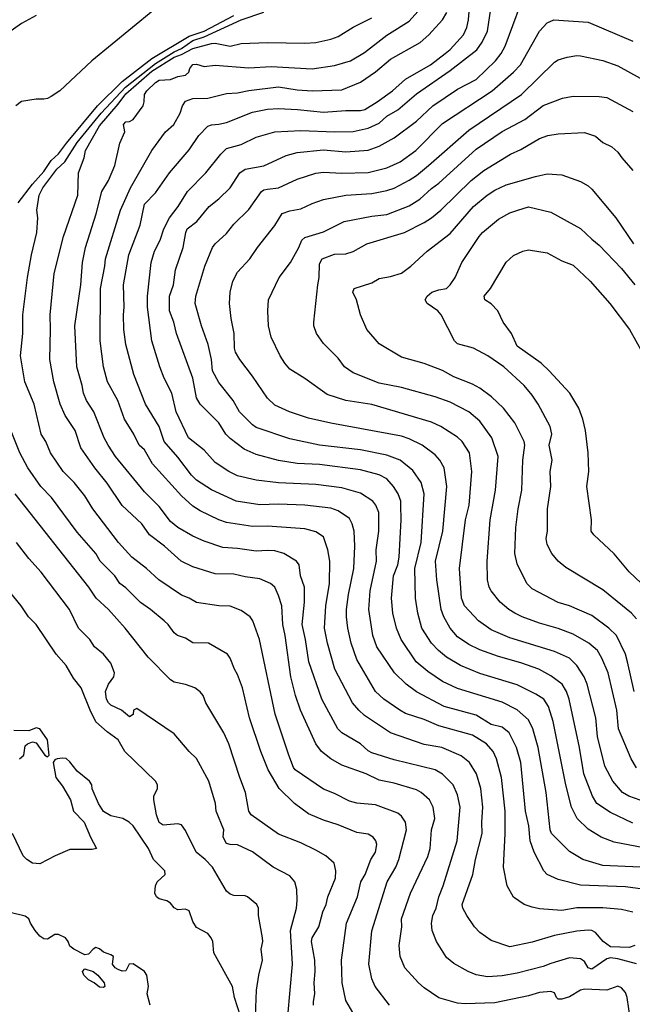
# Model space of a CAD drawing. Header units: metres. Extents: x -46681 to -43747, y -240911 to -237677.
# Tile 36 of 256: x -45978 to -45896, y -240697 to -240565. Entities that reach past the tile are written whole.
import ezdxf

# ---------------------------------------------------------------- set-up
doc = ezdxf.new("R2010")
doc.units = ezdxf.units.M
doc.layers.add('CONTOUR_INDEX', color=1, linetype='Continuous')
doc.layers.add('CONTOUR_INTER', color=3, linetype='Continuous')

msp = doc.modelspace()

# ---------------------------------------------------------------- linework, layer by layer
at = {"layer": 'CONTOUR_INDEX'}
for points, elevation in [([(-45895.83, -240689.02), (-45896.6, -240689.32), (-45899.1, -240689.2), (-45900.08, -240688.52), (-45901.1, -240687.31), (-45901.61, -240687.02), (-45902.1, -240686.96), (-45903.6, -240687.13), (-45906.6, -240687.71), (-45909.6, -240688.6), (-45912.6, -240689.2), (-45915.1, -240688.37), (-45916.6, -240687.3), (-45917.32, -240686.52), (-45918.35, -240685.02), (-45918.89, -240684.02), (-45918.99, -240683.52), (-45917.55, -240679.52), (-45917.21, -240677.52), (-45916.29, -240674.02), (-45916.36, -240672.52), (-45916.2, -240670.52), (-45916.48, -240668.02), (-45917.06, -240666.02), (-45918.01, -240664.52), (-45919.1, -240663.63), (-45921.69, -240662.52), (-45924.1, -240662.11), (-45928.6, -240660.56), (-45932.1, -240658.23), (-45932.86, -240657.52), (-45933.67, -240656.52), (-45936.06, -240652.02), (-45937.04, -240648.52), (-45937.45, -240646.52), (-45937.27, -240643.52), (-45936.78, -240640.52), (-45936.74, -240637.52), (-45936.99, -240636.02), (-45937.6, -240634.28), (-45938.6, -240633.63), (-45940.1, -240633.22), (-45945.1, -240632.84), (-45947.1, -240632.9), (-45950.6, -240632.36), (-45951.6, -240632.01), (-45954.1, -240630.79), (-45955.1, -240630.19), (-45956.6, -240628.79), (-45960.5, -240624.52), (-45961.6, -240622.64), (-45962.31, -240622.02), (-45963.02, -240620.52), (-45964.28, -240618.52), (-45965.15, -240616.02), (-45966.54, -240613.52), (-45967.1, -240611.52), (-45967.55, -240608.02), (-45967.48, -240601.02), (-45966.9, -240598.02), (-45966.82, -240597.02), (-45964.79, -240590.52), (-45963.45, -240587.52), (-45960.62, -240582.52), (-45958.75, -240580.02), (-45957.64, -240579.02), (-45956.81, -240577.52), (-45956.5, -240576.52), (-45956.1, -240575.92), (-45955.1, -240575.53), (-45953.1, -240575.49), (-45950.6, -240574.88), (-45949.1, -240574.78), (-45947.6, -240574.46), (-45943.6, -240573.99), (-45941.1, -240574.4), (-45939.1, -240574.52), (-45935.1, -240574.4), (-45932.6, -240573.38), (-45930.6, -240571.98), (-45928.6, -240570.3), (-45924.6, -240568.07), (-45923.45, -240567.02), (-45921.64, -240565.02), (-45921.03, -240564.02)], 120), ([(-45904.92, -240570.02), (-45903.6, -240569.77), (-45903.1, -240569.82), (-45900.1, -240570.48), (-45898.1, -240571.17), (-45893.83, -240573.52)], 125), ([(-45896.1, -240672.64), (-45899.1, -240671.23), (-45900.91, -240670.02), (-45901.52, -240669.02), (-45902.68, -240666.02), (-45903.26, -240662.52), (-45904.65, -240656.02), (-45905, -240655.02), (-45905.59, -240654.02), (-45907.1, -240652.89), (-45908.72, -240652.02), (-45911.1, -240651.17), (-45914.1, -240650.32), (-45916.6, -240649.41), (-45918.1, -240648.72), (-45919.6, -240647.66), (-45920.58, -240646.52), (-45921.43, -240645.02), (-45921.79, -240644.02), (-45922.38, -240640.02), (-45922.54, -240637.52), (-45921.57, -240633.52), (-45921.03, -240627.52), (-45921.39, -240625.02), (-45921.96, -240624.02), (-45922.6, -240623.29), (-45924.36, -240622.02), (-45926.1, -240621.15), (-45927.1, -240620.79), (-45936.6, -240619.07), (-45939.6, -240618.39), (-45942.12, -240617.52), (-45944.1, -240616.66), (-45945.1, -240615.68), (-45947.1, -240612.74), (-45948.8, -240610.52), (-45949.39, -240609.52), (-45949.52, -240609.02), (-45949.54, -240607.02), (-45949.97, -240605.02), (-45950.18, -240603.02), (-45950.09, -240601.52), (-45949.72, -240600.02), (-45949.1, -240598.81), (-45947.44, -240597.02), (-45946.45, -240595.52), (-45944.1, -240592.57), (-45943.1, -240590.96), (-45942.1, -240590.62), (-45940.6, -240590.35), (-45939.1, -240589.6), (-45937.6, -240589.07), (-45934.6, -240588.49), (-45931.1, -240588.28), (-45929.1, -240587.88), (-45928.1, -240587.57), (-45926.1, -240586.49), (-45925.1, -240585.85), (-45923.49, -240584.52), (-45918.1, -240579.8), (-45911.01, -240575.02), (-45906.6, -240570.68), (-45906.1, -240570.38), (-45904.92, -240570.02)], 125), ([(-45893.38, -240642.02), (-45896.6, -240638.99), (-45898.6, -240636.56), (-45901.34, -240634.02), (-45901.68, -240633.52), (-45901.62, -240632.02), (-45902.25, -240627.52), (-45902, -240625.52), (-45902.08, -240623.02), (-45902.45, -240620.02), (-45902.82, -240618.52), (-45903.36, -240617.02), (-45904.56, -240615.02), (-45907.31, -240612.02), (-45908.41, -240611.02), (-45911.6, -240608.74), (-45912.38, -240607.02), (-45913.47, -240605.52), (-45914.19, -240604.02), (-45915.1, -240603.06), (-45915.93, -240602.52), (-45916.03, -240602.02), (-45915.2, -240601.02), (-45913.1, -240597.49), (-45912.1, -240596.57), (-45910.85, -240596.02)], 130), ([(-45910.85, -240596.02), (-45910.1, -240595.82), (-45907.6, -240596.23), (-45905.6, -240597.28), (-45904.1, -240597.89), (-45901.82, -240600.02), (-45899.2, -240603.02), (-45896.55, -240606.52), (-45894.84, -240609.52)], 130), ([(-45938.91, -240697.02), (-45938.94, -240696.52), (-45938.73, -240695.52), (-45938.83, -240694.02), (-45938.69, -240692.52), (-45938.75, -240691.02), (-45939.18, -240688.52), (-45939.12, -240688.02), (-45938.22, -240686.52), (-45937.65, -240684.52), (-45937.2, -240683.52), (-45936.99, -240682.52), (-45935.99, -240680.02), (-45935.93, -240679.02), (-45936.14, -240678.02), (-45937.28, -240677.02), (-45938.6, -240676.24), (-45940.6, -240675.27), (-45943.6, -240674.1), (-45947.26, -240671.52), (-45947.6, -240671.02), (-45948.02, -240668.52), (-45948.8, -240666.52), (-45950.27, -240662.02), (-45950.96, -240660.52), (-45953.36, -240656.52), (-45953.73, -240655.52), (-45954.1, -240655.03), (-45954.83, -240654.52), (-45956.1, -240654.06), (-45957.6, -240653.74), (-45958.1, -240653.44), (-45961.1, -240650.42), (-45964.17, -240646.52), (-45966.43, -240644.02), (-45968.06, -240642.52), (-45969.06, -240641.02), (-45978.95, -240628.52)], 115)]:
    msp.add_lwpolyline(points, dxfattribs=dict(at, elevation=elevation))
at = {"layer": 'CONTOUR_INTER'}
for points, elevation in [([(-45896.1, -240684.58), (-45897.6, -240684.21), (-45900.1, -240683.97), (-45903.6, -240684), (-45905.6, -240684.35), (-45908.6, -240684.12), (-45909.6, -240683.92), (-45910.65, -240683.52), (-45912.1, -240682.54), (-45912.95, -240681.02), (-45913.46, -240678.52), (-45913.21, -240674.02), (-45913.2, -240671.02), (-45913.73, -240666.52), (-45914.37, -240664.02), (-45914.83, -240663.02), (-45915.71, -240662.02), (-45917.6, -240660.87), (-45922.1, -240659.6), (-45924.1, -240658.74), (-45926.6, -240657.93), (-45927.33, -240657.52), (-45929.47, -240656.02), (-45930.62, -240655.02), (-45933.1, -240650.7), (-45933.86, -240648.52), (-45934.32, -240646.52), (-45934.5, -240645.02), (-45934.5, -240644.02), (-45934.23, -240642.02), (-45933.52, -240638.52), (-45933.39, -240635.52), (-45933.47, -240633.52), (-45933.72, -240632.52), (-45934.1, -240631.81), (-45935.6, -240630.78), (-45936.6, -240630.46), (-45940.1, -240630.04), (-45943.6, -240629.9), (-45946.1, -240629.99), (-45949.28, -240629.52), (-45952.6, -240628), (-45954.6, -240626.69), (-45955.28, -240626.02), (-45957.1, -240623.59), (-45958.93, -240621.52), (-45959.63, -240619.52), (-45961.46, -240616.52), (-45963, -240612.52), (-45964.08, -240608.52), (-45964.36, -240606.52), (-45964.42, -240604.52), (-45964.29, -240603.52), (-45964.4, -240600.52), (-45963.67, -240596.52), (-45962.16, -240592.52), (-45961.6, -240589.7), (-45960.1, -240588.19), (-45958.22, -240585.52), (-45955.6, -240582.44), (-45954.31, -240580.52), (-45953.1, -240579.24), (-45952.6, -240579.06), (-45951.6, -240579.01), (-45950.6, -240578.78), (-45947.1, -240577.4), (-45945.1, -240576.98), (-45943.6, -240576.9), (-45941.06, -240577.02), (-45937.6, -240577.38), (-45934.6, -240577.17), (-45932.6, -240577.17), (-45932.04, -240577.02), (-45930.39, -240576.02), (-45928.34, -240574.52), (-45926.6, -240572.98), (-45923.25, -240571.02), (-45921.25, -240569.52), (-45920.6, -240568.99), (-45918.8, -240567.02), (-45918.36, -240566.02), (-45918.12, -240565.02), (-45917.67, -240559.52)], 121), ([(-45957.76, -240561.52), (-45968.66, -240570.52), (-45972.96, -240574.52), (-45974.1, -240575.27), (-45974.6, -240575.54), (-45975.1, -240575.63), (-45976.1, -240575.64), (-45978.1, -240575.95), (-45978.86, -240576.52)], 116), ([(-45895.6, -240691.5), (-45898.1, -240690.8), (-45899.1, -240690.69), (-45899.6, -240690.81), (-45901.6, -240692.22), (-45902.1, -240692.02), (-45902.6, -240691.19), (-45903.1, -240690.84), (-45904.6, -240690.69), (-45907.1, -240691.43), (-45908.1, -240691.86), (-45911.6, -240692.76), (-45913.6, -240693.1), (-45915.6, -240693.24), (-45917.1, -240692.95), (-45918.2, -240692.52), (-45920.1, -240691.46), (-45921.1, -240690.63), (-45922.42, -240688.52), (-45922.99, -240687.02), (-45923.11, -240686.02), (-45922.93, -240685.02), (-45922.47, -240684.02), (-45922.13, -240682.52), (-45921.51, -240681.02), (-45919.64, -240675.02), (-45919.27, -240670.52), (-45919.6, -240668.84), (-45920.2, -240667.52), (-45921.6, -240666.09), (-45922.6, -240665.5), (-45928.1, -240664.14), (-45931.1, -240663.24), (-45931.6, -240662.95), (-45932.6, -240662.02), (-45935.1, -240660.52), (-45935.67, -240660.02), (-45937.8, -240656.02), (-45939.53, -240651.02), (-45939.99, -240648.02), (-45940.45, -240646.02), (-45940.13, -240643.02), (-45940.14, -240641.02), (-45940.65, -240639.52), (-45940.83, -240638.02), (-45941.19, -240637.52), (-45942.92, -240636.52), (-45944.1, -240636.16), (-45945.1, -240636.09), (-45946.6, -240636.2), (-45949.1, -240635.85), (-45951.1, -240635.73), (-45953.6, -240634.87), (-45955.1, -240634.19), (-45957.1, -240633.04), (-45958.1, -240632.24), (-45959.6, -240630.21), (-45961.6, -240628.26), (-45965.47, -240623.52), (-45966.47, -240622.02), (-45966.99, -240621.02), (-45968.36, -240617.52), (-45969.34, -240616.02), (-45969.77, -240615.02), (-45969.93, -240614.02), (-45970.65, -240611.52), (-45970.92, -240606.02), (-45970.13, -240600.52), (-45969.88, -240597.52), (-45969.48, -240595.52), (-45968.07, -240591.02), (-45967.29, -240588.02), (-45966.41, -240586.52), (-45965.56, -240584.52), (-45964.91, -240581.52), (-45964.23, -240580.02), (-45964.41, -240579.02), (-45964.1, -240578.68), (-45963.6, -240578.62), (-45963.1, -240578.38), (-45961.78, -240576.52), (-45961.61, -240576.02), (-45961.6, -240575.01), (-45961.25, -240574.52), (-45960.1, -240573.4), (-45959.6, -240573.09), (-45958.1, -240573), (-45957.1, -240572.62), (-45956.1, -240572.41), (-45955.64, -240572.02), (-45955.51, -240571.52), (-45955.1, -240570.98), (-45954.6, -240570.93), (-45953.6, -240571.28), (-45952.1, -240571.09), (-45947.6, -240571.44), (-45944.6, -240571.25), (-45939.1, -240571.56), (-45936.1, -240571.14), (-45933.94, -240570.52), (-45932.1, -240569.39), (-45929.1, -240567.06), (-45926.1, -240565.18), (-45924.12, -240563.02)], 119), ([(-45893.1, -240678.63), (-45900.1, -240678.3), (-45902.8, -240677.52), (-45904.6, -240676.43), (-45906.99, -240674.02), (-45907.2, -240673.52), (-45907.71, -240668.52), (-45908.77, -240662.52), (-45909.52, -240660.02), (-45910.1, -240658.8), (-45911.6, -240657.48), (-45913.6, -240656.45), (-45919.6, -240654.6), (-45921.6, -240653.66), (-45923.6, -240652.34), (-45925.17, -240651.02), (-45927.17, -240648.02), (-45927.79, -240646.52), (-45928.3, -240644.52), (-45928.44, -240642.52), (-45928.2, -240639.52), (-45927.62, -240638.02), (-45927.41, -240637.02), (-45927.18, -240632.02), (-45927.21, -240630.02), (-45927.23, -240629.52), (-45927.58, -240628.52), (-45928.2, -240627.52), (-45929.08, -240626.52), (-45930.1, -240625.96), (-45932.6, -240625.3), (-45938.1, -240624.58), (-45941.1, -240624.45), (-45943.6, -240624.06), (-45946.6, -240623.26), (-45948.22, -240622.52), (-45950.1, -240621.09), (-45950.68, -240620.52), (-45951.62, -240619.02), (-45954.11, -240616.52), (-45954.6, -240615.67), (-45955.12, -240613.02), (-45957.3, -240607.02), (-45957.63, -240605.52), (-45958.21, -240604.02), (-45958.24, -240602.02), (-45957.68, -240600.52), (-45957.41, -240598.52), (-45956.39, -240595.52), (-45956.04, -240593.52), (-45955.84, -240593.02), (-45954.57, -240592.02), (-45952.92, -240590.02), (-45951.6, -240588.98), (-45950.1, -240587.54), (-45948.79, -240585.52), (-45948.1, -240585.03), (-45945.6, -240584.59), (-45942.6, -240583.21), (-45941.1, -240582.8), (-45937.6, -240582.43), (-45934.6, -240582.7), (-45931.6, -240582.47), (-45930.1, -240581.94), (-45928.1, -240580.8), (-45925.1, -240578.58), (-45922.9, -240576.52), (-45919.6, -240574.32), (-45917.1, -240572.99), (-45914.51, -240570.52), (-45913.76, -240569.52), (-45913.22, -240568.52), (-45911.17, -240563.02)], 123), ([(-45976.1, -240564.45), (-45978.08, -240565.52), (-45980.24, -240567.02)], 117), ([(-45978.51, -240589.52), (-45976.59, -240587.02), (-45975.1, -240585.32), (-45974.1, -240583.84), (-45973.1, -240582.97), (-45972.04, -240581.52), (-45967.88, -240576.52), (-45964.6, -240573.27), (-45960.6, -240570.19), (-45955.6, -240567.21), (-45953.6, -240566.52), (-45949.6, -240564.41)], 116), ([(-45928.75, -240697.02), (-45930.65, -240694.52), (-45931.1, -240693.52), (-45931.52, -240691.52), (-45931.1, -240687.07), (-45929.02, -240680.52), (-45927.9, -240678.52), (-45927.48, -240677.52), (-45926.47, -240673.52), (-45926.59, -240672.52), (-45927.1, -240671.69), (-45927.6, -240671.29), (-45930.6, -240670.17), (-45933.1, -240669.96), (-45934.1, -240669.7), (-45936.1, -240668.66), (-45937.6, -240668.1), (-45941.36, -240665.52), (-45941.6, -240665.17), (-45942.21, -240663.52), (-45944.07, -240658.02), (-45946.14, -240648.02), (-45947.06, -240645.52), (-45947.43, -240645.02), (-45948.6, -240644.15), (-45950.1, -240643.58), (-45951.6, -240643.53), (-45954.6, -240643.07), (-45955.6, -240642.48), (-45956.6, -240642.1), (-45959.67, -240640.02), (-45961.33, -240638.52), (-45963.29, -240637.02), (-45965.06, -240635.02), (-45968.51, -240630.52), (-45969.6, -240628.78), (-45971, -240627.02), (-45972.48, -240625.52), (-45974.2, -240623.02), (-45974.82, -240621.52), (-45975.42, -240620.52), (-45976.4, -240616.52), (-45977.65, -240613.52), (-45978.23, -240610.02), (-45977.91, -240607.02), (-45977.91, -240604.52), (-45977.27, -240599.52), (-45976.74, -240596.52), (-45976.03, -240593.52), (-45975.89, -240591.52), (-45976.03, -240590.52), (-45975.72, -240588.52), (-45975.2, -240587.52), (-45973.34, -240585.02), (-45972.26, -240584.02), (-45970.6, -240581.45), (-45967.41, -240577.52), (-45964.11, -240574.02), (-45960.1, -240570.88), (-45957.6, -240569.3), (-45956.6, -240568.84), (-45955.1, -240567.8), (-45953.6, -240567.29), (-45948.63, -240565.02), (-45945.6, -240563.98)], 117), ([(-45893.1, -240681.7), (-45897.1, -240681.17), (-45903.1, -240680.95), (-45906.1, -240680.19), (-45907.59, -240679.52), (-45908.01, -240679.02), (-45909.31, -240676.52), (-45909.85, -240675.02), (-45910.06, -240673.02), (-45910.47, -240671.02), (-45911.13, -240664.52), (-45911.68, -240662.52), (-45912.67, -240660.52), (-45913.6, -240659.78), (-45915.1, -240659.42), (-45917.1, -240658.19), (-45921.38, -240657.02), (-45925.1, -240655.05), (-45926.5, -240654.02), (-45928.04, -240652.52), (-45930.42, -240649.02), (-45930.95, -240647.52), (-45931.49, -240644.02), (-45931.3, -240641.52), (-45930.48, -240637.52), (-45930.5, -240636.02), (-45930.15, -240633.52), (-45930.18, -240631.02), (-45930.54, -240630.02), (-45930.95, -240629.52), (-45932.6, -240628.44), (-45935.1, -240627.7), (-45938.6, -240627.27), (-45943.6, -240627.05), (-45946.6, -240626.67), (-45949.1, -240626.09), (-45950.27, -240625.52), (-45952.1, -240624.31), (-45953.6, -240622.68), (-45955.68, -240621.02), (-45957.32, -240617.52), (-45957.92, -240615.02), (-45958.93, -240613.02), (-45959.51, -240611.52), (-45960.58, -240608.02), (-45961.16, -240603.52), (-45961.19, -240602.02), (-45960.71, -240597.52), (-45960.24, -240596.02), (-45959.48, -240594.52), (-45959, -240593.02), (-45958.21, -240591.52), (-45957.06, -240590.02), (-45955.81, -240588.02), (-45953.36, -240585.52), (-45951.34, -240583.02), (-45950.6, -240582.27), (-45948.6, -240581.71), (-45946.6, -240580.73), (-45944.1, -240580.01), (-45940.6, -240579.84), (-45936.1, -240580.03), (-45933.6, -240579.99), (-45931.6, -240579.51), (-45930.1, -240578.84), (-45929.1, -240577.93), (-45927.6, -240577.06), (-45925.1, -240574.93), (-45920.6, -240571.82), (-45917.03, -240569.02), (-45916.28, -240568.02), (-45915.6, -240566.52), (-45915.12, -240563.52)], 122), ([(-45896.42, -240699.02), (-45896.87, -240696.02), (-45897.1, -240695.32), (-45897.6, -240694.69), (-45898.1, -240694.5), (-45899.6, -240695.04), (-45902.6, -240694.9), (-45903.1, -240695.03), (-45904.6, -240695.91), (-45905.6, -240696.22), (-45906.1, -240696.24), (-45906.32, -240696.02), (-45906.6, -240695.36), (-45907.1, -240695.21), (-45908.6, -240695.31), (-45910.1, -240695.78), (-45914.6, -240696.7), (-45918.6, -240696.86), (-45919.6, -240696.74), (-45922.1, -240696.04), (-45924.1, -240694.71), (-45924.85, -240694.02), (-45926.66, -240692.02), (-45927.28, -240690.52), (-45927.41, -240689.02), (-45927.09, -240686.52), (-45927.1, -240685.47), (-45925.9, -240682.02), (-45923.6, -240677.1), (-45923.27, -240676.02), (-45923.08, -240673.52), (-45922.63, -240672.02), (-45922.89, -240670.52), (-45923.35, -240669.52), (-45924.47, -240668.52), (-45925.1, -240668.18), (-45928.1, -240667.3), (-45930.1, -240666.88), (-45931.85, -240666.02), (-45935.1, -240664.87), (-45936.6, -240664.03), (-45937.85, -240663.02), (-45938.62, -240662.02), (-45940.66, -240657.52), (-45941.35, -240655.52), (-45941.97, -240653.02), (-45942.7, -240647.52), (-45943.05, -240646.02), (-45943.15, -240643.52), (-45943.6, -240642.12), (-45944.12, -240641.02), (-45944.68, -240640.52), (-45946.1, -240639.89), (-45948.1, -240639.64), (-45949.6, -240639.29), (-45952.1, -240639.25), (-45955.1, -240638.3), (-45956.68, -240637.52), (-45958.88, -240635.52), (-45960.9, -240634.02), (-45961.92, -240632.52), (-45964.6, -240630.09), (-45966.6, -240627.08), (-45968.23, -240625.02), (-45970.1, -240622.36), (-45970.9, -240620.02), (-45972.24, -240618.02), (-45972.89, -240616.52), (-45973.75, -240613.52), (-45974.27, -240610.52), (-45974.17, -240606.52), (-45974.24, -240604.52), (-45973.71, -240599.02), (-45972.44, -240594.02), (-45970.51, -240588.52), (-45970.44, -240585.52), (-45969.68, -240583.52), (-45969.5, -240582.52), (-45967.6, -240579.23), (-45965.1, -240576.33), (-45964.1, -240574.92), (-45960.6, -240571.91), (-45957.6, -240570.02), (-45956.6, -240569.65), (-45955.1, -240568.84), (-45952.6, -240568.18), (-45952.1, -240568.15), (-45950.1, -240568.54), (-45948.6, -240568.2), (-45945.1, -240568.06), (-45940.1, -240568.14), (-45938.6, -240568.03), (-45936.6, -240567.6), (-45935.6, -240567.24), (-45933.6, -240565.99), (-45931.1, -240564.74)], 118), ([(-45894.6, -240675.97), (-45898.6, -240675.18), (-45900.35, -240674.52), (-45902.1, -240673.45), (-45903.56, -240672.02), (-45904.32, -240670.52), (-45905.08, -240667.52), (-45906.79, -240659.02), (-45907.42, -240657.02), (-45908.04, -240656.02), (-45909.1, -240655.34), (-45911.6, -240654.09), (-45916.6, -240652.61), (-45919.21, -240651.52), (-45921.1, -240650.42), (-45922.16, -240649.52), (-45923.1, -240648.52), (-45924.38, -240646.52), (-45924.92, -240644.52), (-45925.24, -240642.52), (-45925.34, -240638.52), (-45924.46, -240635.02), (-45924.06, -240628.52), (-45924.49, -240627.02), (-45925.6, -240625.39), (-45927.29, -240624.02), (-45929.1, -240623.34), (-45932.6, -240622.64), (-45938.1, -240622.02), (-45942.1, -240621.13), (-45946.6, -240619.62), (-45947.1, -240619.27), (-45948.83, -240617.52), (-45949.7, -240616.02), (-45951.6, -240613.62), (-45952.46, -240612.02), (-45952.61, -240610.52), (-45953.03, -240608.52), (-45953.93, -240606.02), (-45954.8, -240603.02), (-45954.68, -240602.02), (-45953.51, -240598.02), (-45952.45, -240595.52), (-45952.1, -240595.02), (-45950.6, -240593.65), (-45949.6, -240592.39), (-45947.6, -240590.41), (-45945.91, -240588.02), (-45945.6, -240587.8), (-45945.1, -240587.68), (-45943.6, -240587.5), (-45941.1, -240586.34), (-45938.6, -240585.54), (-45937.6, -240585.43), (-45935.1, -240585.56), (-45931.6, -240585.45), (-45929.1, -240584.83), (-45927.31, -240584.02), (-45925.21, -240582.52), (-45921.6, -240578.88), (-45914.95, -240574.52), (-45912.1, -240572.04), (-45911.18, -240571.02), (-45908.6, -240566.52), (-45907.6, -240565.42), (-45906.67, -240565.02)], 124), ([(-45906.67, -240565.02), (-45902.1, -240565.34), (-45896.1, -240567.88)], 124), ([(-45893.6, -240670.08), (-45896.64, -240669.02), (-45897.49, -240668.52), (-45898.79, -240667.02), (-45899.83, -240665.02), (-45900.85, -240661.02), (-45901.07, -240658.52), (-45902.21, -240654.02), (-45902.61, -240653.02), (-45903.6, -240651.54), (-45904.6, -240650.54), (-45906.6, -240649.64), (-45912.6, -240647.82), (-45915.1, -240646.73), (-45916.8, -240645.52), (-45918.67, -240643.52), (-45919.07, -240642.52), (-45919.32, -240638.52), (-45918.55, -240632.02), (-45918.03, -240630.02), (-45917.68, -240625.52), (-45918.01, -240623.02), (-45919, -240621.52), (-45919.6, -240620.92), (-45921.83, -240619.52), (-45923.1, -240618.9), (-45931.1, -240616.55), (-45934.6, -240616.02), (-45937.1, -240615.19), (-45940.1, -240613.06), (-45942.1, -240611.81), (-45942.77, -240611.02), (-45943.38, -240610.02), (-45944.59, -240607.52), (-45944.96, -240606.02), (-45945.05, -240604.02), (-45944.94, -240602.52), (-45943.51, -240599.52), (-45942.02, -240597.52), (-45940.87, -240595.52), (-45940.49, -240594.52), (-45940.1, -240594.19), (-45937.6, -240593.43), (-45934.82, -240592.02), (-45931.1, -240591.31), (-45929.1, -240591.09), (-45926.1, -240589.93), (-45924.65, -240589.02), (-45923.1, -240587.59), (-45922.1, -240586.88), (-45917.1, -240582.32), (-45913.6, -240579.98), (-45910.6, -240578.35), (-45908.1, -240576.47), (-45905.53, -240575.52)], 126), ([(-45905.53, -240575.52), (-45904.1, -240575.23), (-45900.6, -240575.27), (-45899.6, -240575.44), (-45896.1, -240577.28)], 126), ([(-45907.5, -240580.52), (-45906.1, -240580.28), (-45902.6, -240580.12), (-45901.1, -240580.6), (-45900.1, -240581.45), (-45898.9, -240582.02), (-45898.1, -240582.74), (-45897.58, -240583.52), (-45896.1, -240585.22)], 127), ([(-45895.6, -240665.25), (-45896.33, -240664.02), (-45898.02, -240660.02), (-45898.26, -240657.52), (-45899.42, -240652.52), (-45900.25, -240650.52), (-45900.85, -240649.52), (-45902, -240648.52), (-45904.1, -240647.33), (-45906.1, -240646.55), (-45908.6, -240645.86), (-45910.92, -240645.02), (-45911.94, -240644.52), (-45912.73, -240644.02), (-45913.9, -240643.02), (-45915.08, -240641.52), (-45915.36, -240641.02), (-45915.57, -240640.02), (-45915.63, -240637.52), (-45915.25, -240632.02), (-45914.52, -240628.02), (-45914.14, -240623.52), (-45914.99, -240621.02), (-45916.6, -240618.77), (-45918.1, -240617.52), (-45920.6, -240616.25), (-45922.6, -240615.54), (-45927.1, -240614.28), (-45930.1, -240613.68), (-45933.6, -240612.31), (-45934.75, -240611.52), (-45935.6, -240610.34), (-45937.6, -240608.38), (-45938.51, -240607.02), (-45938.87, -240606.02), (-45938.88, -240605.52), (-45938.34, -240600.52), (-45938.14, -240599.52), (-45938.1, -240597.69), (-45937.75, -240597.02), (-45936.1, -240596.41), (-45934.6, -240596.36), (-45933.6, -240596.04), (-45931.76, -240595.02), (-45926.73, -240593.52), (-45924.1, -240592.15), (-45923.1, -240591.52), (-45921.85, -240590.52), (-45917.79, -240586.52), (-45916.1, -240585.18), (-45912.49, -240583.02), (-45911.1, -240582.37), (-45908.6, -240580.9), (-45907.5, -240580.52)], 127), ([(-45909.17, -240586.02), (-45907.6, -240585.63), (-45905.6, -240585.77), (-45903.1, -240586.66), (-45902.1, -240587.24), (-45901.6, -240587.68), (-45898.36, -240591.52), (-45895.99, -240595.02)], 128), ([(-45895.9, -240655.02), (-45896.79, -240651.02), (-45897.1, -240650.02), (-45898.28, -240647.52), (-45899.32, -240646.52), (-45901.6, -240644.81), (-45904.6, -240643.53), (-45906.1, -240643.09), (-45909.6, -240641.23), (-45910.3, -240640.52), (-45911.6, -240637.92), (-45911.94, -240636.52), (-45911.77, -240633.02), (-45911.49, -240630.52), (-45911, -240628.02), (-45910.83, -240624.02), (-45910.59, -240622.02), (-45910.69, -240621.52), (-45911.9, -240619.02), (-45913.42, -240617.02), (-45915.04, -240615.52), (-45916.6, -240614.37), (-45917.6, -240613.82), (-45920.1, -240612.84), (-45921.6, -240611.98), (-45924.1, -240611.06), (-45927.1, -240610.22), (-45930.1, -240608.4), (-45931.79, -240606.52), (-45932.6, -240604.52), (-45933.16, -240602.52), (-45933.65, -240601.52), (-45933.47, -240601.02), (-45931.1, -240600.25), (-45930.1, -240599.66), (-45928.6, -240599.38), (-45927.1, -240598.94), (-45925.88, -240598.02), (-45923.67, -240596.02), (-45920.6, -240593.64), (-45917.47, -240590.02), (-45915.62, -240588.52), (-45914.6, -240587.83), (-45913.1, -240587.13), (-45909.17, -240586.02)], 128), ([(-45895.6, -240645.27), (-45896.28, -240644.52), (-45900.1, -240641.4), (-45905.1, -240638.41), (-45906.1, -240637.54), (-45906.97, -240636.52), (-45907.6, -240635.32), (-45907.73, -240634.52), (-45907.55, -240633.52), (-45907.52, -240630.52), (-45907.09, -240627.52), (-45907.2, -240625.52), (-45906.9, -240624.02), (-45907.3, -240622.02), (-45906.96, -240620.52), (-45907.17, -240619.52), (-45908.78, -240616.52), (-45909.6, -240615.28), (-45910.68, -240614.02), (-45913.38, -240611.52), (-45915.55, -240610.02), (-45917.47, -240609.02), (-45919.6, -240608.44), (-45920.01, -240608.02), (-45921.79, -240604.52), (-45922.26, -240604.02), (-45923.67, -240603.02), (-45923.93, -240602.52), (-45923.68, -240602.02), (-45923.06, -240601.52), (-45922.1, -240601.18), (-45921.1, -240601), (-45920.61, -240600.52), (-45919.91, -240599.52), (-45919.03, -240597.52), (-45916.69, -240594.02), (-45916.24, -240593.52), (-45914.1, -240591.74), (-45912.6, -240590.87), (-45911.51, -240590.52)], 129), ([(-45911.51, -240590.52), (-45910.1, -240590.06), (-45907.1, -240590.77), (-45903.1, -240592.97), (-45901.6, -240594.41), (-45900.6, -240595.19), (-45897.6, -240598.31), (-45895.85, -240600.52)], 129), ([(-45932.1, -240700.68), (-45934.6, -240696.4), (-45935.08, -240694.02), (-45935.17, -240691.02), (-45934.49, -240686.02), (-45933.04, -240682.52), (-45932.58, -240680.52), (-45931.98, -240679.52), (-45931.25, -240677.52), (-45930.59, -240676.52), (-45930.44, -240675.52), (-45930.55, -240675.02), (-45930.94, -240674.52), (-45931.6, -240674.14), (-45933.1, -240673.89), (-45935.6, -240672.85), (-45937.6, -240672.25), (-45939.6, -240671.38), (-45941.47, -240670.02), (-45943.53, -240668.02), (-45945.01, -240665.52), (-45945.98, -240663.02), (-45947.49, -240658.52), (-45948.45, -240654.52), (-45949.1, -240652.74), (-45949.51, -240652.02), (-45950.08, -240650.52), (-45950.44, -240650.02), (-45953, -240648.52), (-45955.1, -240648.49), (-45956.1, -240647.85), (-45957.17, -240647.52), (-45957.6, -240647.16), (-45958.43, -240646.02), (-45958.96, -240645.52), (-45960.77, -240644.02), (-45962.1, -240643.1), (-45964.1, -240641.13), (-45964.87, -240640.52), (-45965.57, -240639.52), (-45967.52, -240637.52), (-45968.12, -240636.52), (-45970.6, -240633.65), (-45974.06, -240629.02), (-45975.47, -240627.52), (-45977.21, -240625.02), (-45978.32, -240623.02), (-45979.9, -240619.02)], 116), ([(-45942.38, -240698.52), (-45941.72, -240691.52), (-45941.99, -240687.02), (-45941.22, -240684.02), (-45941.11, -240683.02), (-45941.15, -240681.52), (-45941.43, -240680.52), (-45942.1, -240679.71), (-45944.33, -240678.52), (-45947.1, -240676.5), (-45949.1, -240675.54), (-45950.1, -240675.5), (-45950.6, -240675.35), (-45951.04, -240674.52), (-45950.96, -240673.52), (-45951.99, -240671.02), (-45952.05, -240670.02), (-45952.95, -240667.02), (-45954.6, -240664), (-45955.6, -240663.02), (-45957.6, -240660.69), (-45962.6, -240657.28), (-45963.08, -240657.52), (-45963.1, -240658.1), (-45963.6, -240658.38), (-45964.67, -240657.52), (-45966.1, -240656.85), (-45966.42, -240656.52), (-45966.7, -240656.02), (-45966.83, -240655.02), (-45966.39, -240654.02), (-45965.68, -240653.02), (-45965.59, -240652.52), (-45966.1, -240651.21), (-45967.06, -240650.02), (-45968.28, -240649.02), (-45968.91, -240648.02), (-45970.43, -240646.52), (-45971.63, -240644.02), (-45975.42, -240639.02), (-45977.1, -240637.19), (-45978.75, -240635.02)], 114), ([(-45946.68, -240698.52), (-45946.56, -240695.02), (-45946.27, -240693.02), (-45945.74, -240691.02), (-45945.95, -240689.52), (-45945.73, -240688.52), (-45945.74, -240688.02), (-45946.28, -240685.02), (-45946.28, -240684.02), (-45946.5, -240683.52), (-45947.78, -240682.52), (-45948.1, -240682.39), (-45949.6, -240682.32), (-45950.1, -240682.16), (-45950.6, -240681.75), (-45952.48, -240678.52), (-45953.45, -240677.52), (-45954.67, -240676.52), (-45956.1, -240673.61), (-45956.6, -240672.88), (-45957.1, -240672.74), (-45959.1, -240672.91), (-45959.6, -240672.55), (-45959.99, -240671.52), (-45960.35, -240669.52), (-45960.31, -240669.02), (-45959.85, -240668.02), (-45959.85, -240667.52), (-45960.09, -240667.02), (-45964.24, -240663.02), (-45965.1, -240661.5), (-45966.6, -240660.41), (-45968.1, -240659.06), (-45968.89, -240657.52), (-45970.07, -240654.52), (-45971.1, -240653.23), (-45972.09, -240651.52), (-45973.42, -240650.02), (-45976.13, -240646.02), (-45977.12, -240645.02), (-45978.14, -240643.52), (-45983.06, -240637.52)], 113), ([(-45978.36, -240664.02), (-45977.76, -240663.52), (-45977.6, -240662.28), (-45977.29, -240662.02), (-45976.6, -240661.73), (-45976.1, -240661.9), (-45974.94, -240663.52), (-45974.6, -240663.77), (-45974.37, -240663.52), (-45974.6, -240661.46), (-45975.6, -240660.02), (-45976.1, -240659.88), (-45977.1, -240660.26), (-45979.1, -240660.25)], 112), ([(-45948.69, -240698.52), (-45949.5, -240696.02), (-45949.77, -240694.52), (-45952.28, -240690.02), (-45952.43, -240688.52), (-45952.65, -240688.02), (-45953.1, -240687.43), (-45954.6, -240686.62), (-45955.1, -240685.81), (-45955.6, -240684.37), (-45956.1, -240684.16), (-45957.1, -240684.24), (-45957.6, -240683.99), (-45958.1, -240683.36), (-45958.6, -240683.06), (-45959.6, -240682.76), (-45959.98, -240682.52), (-45960.19, -240682.02), (-45960.12, -240681.02), (-45959.89, -240680.52), (-45958.82, -240679.52), (-45958.85, -240679.02), (-45960.37, -240677.52), (-45961.04, -240676.02), (-45963.09, -240673.02), (-45963.65, -240672.52), (-45964.5, -240672.02), (-45966.1, -240671.65), (-45967.1, -240671.07), (-45967.75, -240670.02), (-45968.6, -240668.03), (-45968.64, -240667.52), (-45968.96, -240667.02), (-45970.6, -240665.69), (-45971.6, -240664.42), (-45972.1, -240664), (-45972.6, -240663.93), (-45973.3, -240664.02), (-45973.6, -240664.18), (-45973.82, -240664.52), (-45973.47, -240666.52), (-45972.6, -240667.67), (-45971.5, -240669.52), (-45971.11, -240671.02), (-45969.66, -240672.52), (-45968.83, -240674.52), (-45968, -240676.02), (-45968.6, -240676.17), (-45971.6, -240676.17), (-45973.56, -240677.02), (-45975.6, -240678.09), (-45976.6, -240678.02), (-45977.38, -240677.52), (-45977.84, -240677.02), (-45979.28, -240674.02)], 112), ([(-45960.82, -240697.02), (-45961.22, -240695.52), (-45961.05, -240694.52), (-45961.27, -240693.02), (-45961.6, -240692.51), (-45963.1, -240691.51), (-45963.62, -240691.52), (-45964.1, -240692.43), (-45964.6, -240692.46), (-45965.1, -240692.25), (-45965.5, -240692.02), (-45965.87, -240691.52), (-45965.76, -240690.52), (-45966.1, -240690.28), (-45967.1, -240689.91), (-45967.6, -240689.49), (-45968.1, -240689.29), (-45968.47, -240689.52), (-45969.1, -240690.2), (-45969.6, -240690.29), (-45971.06, -240689.52), (-45971.6, -240689.11), (-45971.83, -240688.52), (-45972.2, -240688.02), (-45973.1, -240687.56), (-45973.6, -240687.56), (-45974.6, -240688.2), (-45975.1, -240688.14), (-45975.6, -240687.77), (-45976.26, -240687.02), (-45976.88, -240686.02), (-45977.1, -240685.45), (-45977.6, -240685.11), (-45979.6, -240684.63)], 111), ([(-45969.89, -240692.52), (-45969.6, -240692.18), (-45968.45, -240692.52), (-45967.82, -240693.02), (-45967.01, -240694.02), (-45966.91, -240694.52), (-45967.1, -240694.68), (-45967.6, -240694.63), (-45968.33, -240694.02), (-45969.1, -240693.63), (-45969.73, -240693.02), (-45969.89, -240692.52)], 111)]:
    msp.add_lwpolyline(points, dxfattribs=dict(at, elevation=elevation))

doc.saveas('drawing.dxf')
